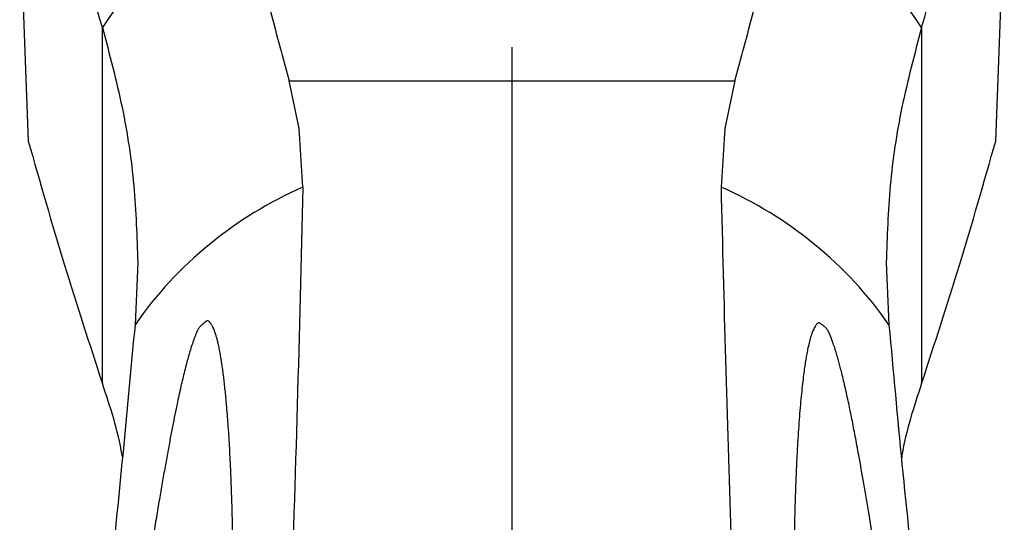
# Model space of a CAD drawing. Extents: x 0 to 841, y 0 to 594.
# Tile 100 of 142: x 639 to 660, y 347 to 358. Entities that reach past the tile are written whole.
import ezdxf

# ---------------------------------------------------------------- set-up
doc = ezdxf.new("R2010")
doc.units = 0
doc.linetypes.add('CENTERX2', pattern=[20.32, 12.7, -2.54, 2.54, -2.54])
doc.layers.get('0').update_dxf_attribs({"linetype": 'CONTINUOUS'})

msp = doc.modelspace()

# ---------------------------------------------------------------- linework, layer by layer
at = {"color": 7, "linetype": 'CENTERX2'}
msp.add_line((649.5163, 397.6275), (649.5163, 127.7372), dxfattribs=at)
at = {"color": 7, "linetype": 'CONTINUOUS'}
for p, q in [((639.3896, 359.6918), (639.5659, 355.0576)), ((659.4668, 355.0576), (659.6431, 359.6918)), ((641.0909, 350.0705), (641.0909, 357.3933)), ((657.9418, 357.3933), (657.9418, 350.0705)), ((645.1395, 355.3153), (644.9314, 356.2932)), ((644.9314, 356.2932), (654.1012, 356.2932)), ((654.1012, 356.2932), (653.8932, 355.3153)), ((645.2167, 354.1085), (645.1395, 355.3153)), ((653.8932, 355.3153), (653.816, 354.1085)), ((641.8167, 352.5614), (641.7616, 351.2782)), ((657.216, 352.5613), (657.271, 351.2782))]:
    msp.add_line(p, q, dxfattribs=at)
for centre, radius, start, end in [((648.2011, 352.6799), 8.5306, 120.06699, 146.45927), ((650.8315, 352.6799), 8.5306, 33.54074, 59.93301), ((648.525, 346.5458), 8.2547, 113.62687, 145.01852), ((650.5077, 346.5458), 8.2547, 34.98147, 66.37313)]:
    msp.add_arc(centre, radius, start, end, dxfattribs=at)
for points, knots in [([(641.0909, 357.3933), (640.8264, 358.309), (640.2871, 360.1763), (639.8093, 362.0321), (639.5659, 362.9778)], [0, 0, 0, 0, 0.4903778, 1, 1, 1, 1]), ([(657.9418, 357.3933), (658.1123, 357.9814), (658.4633, 359.1921), (658.9733, 361.0536), (659.2993, 362.3249), (659.4668, 362.9778)], [0, 0, 0, 0, 0.3148208, 0.648154, 1, 1, 1, 1]), ([(643.9272, 360.0627), (643.9851, 359.8469), (644.1034, 359.4063), (644.2764, 358.7537), (644.4458, 358.1122), (644.6093, 357.4926), (644.7702, 356.8866), (644.8765, 356.4955), (644.9314, 356.2932)], [0, 0, 0, 0, 0.1588783, 0.3244462, 0.4967107, 0.6604483, 0.8244634, 1, 1, 1, 1]), ([(654.1012, 356.2932), (654.1562, 356.4955), (654.2624, 356.8866), (654.4233, 357.4926), (654.5869, 358.1122), (654.7563, 358.7537), (654.9293, 359.4063), (655.0476, 359.8469), (655.1055, 360.0627)], [0, 0, 0, 0, 0.175539, 0.3395556, 0.5032893, 0.6755554, 0.8411233, 1, 1, 1, 1]), ([(641.0909, 357.3933), (641.2363, 356.8454), (641.5265, 355.7516), (641.7685, 354.1369), (641.8007, 353.0859), (641.8167, 352.5614)], [0, 0, 0, 0, 0.3346518, 0.6679616, 1, 1, 1, 1]), ([(657.9418, 357.3933), (657.7962, 356.8447), (657.5064, 355.7523), (657.2643, 354.1375), (657.2321, 353.0872), (657.216, 352.5613)], [0, 0, 0, 0, 0.3350169, 0.6670736, 1, 1, 1, 1]), ([(639.5659, 355.0576), (639.8093, 354.2043), (640.2871, 352.5299), (640.8264, 350.8797), (641.0909, 350.0705)], [0, 0, 0, 0, 0.50962212, 1, 1, 1, 1]), ([(657.9418, 350.0705), (658.2062, 350.8797), (658.7456, 352.5299), (659.2233, 354.2043), (659.4668, 355.0576)], [0, 0, 0, 0, 0.49037734, 1, 1, 1, 1]), ([(645.2167, 354.1085), (645.1786, 352.6064), (645.1025, 349.6021), (644.9489, 344.7782), (644.8221, 341.5153), (644.7508, 339.6805)], [0, 0, 0, 0, 0.304403, 0.6088499, 1, 1, 1, 1]), ([(653.816, 354.1085), (653.8456, 352.9213), (653.9056, 350.5148), (654.0151, 346.9274), (654.139, 343.2955), (654.2338, 340.8956), (654.2818, 339.6805)], [0, 0, 0, 0, 0.24025396, 0.48700467, 0.74025302, 1, 1, 1, 1]), ([(641.7616, 351.2782), (641.6139, 349.6858), (641.3184, 346.5008), (640.7783, 342.0071), (640.1993, 337.784), (639.777, 335.1509), (639.5659, 333.8342)], [0, 0, 0, 0, 0.2720282, 0.5440956, 0.7720364, 1, 1, 1, 1]), ([(643.7828, 346.0742), (643.7811, 346.288), (643.7778, 346.6955), (643.7662, 347.2744), (643.7508, 347.8047), (643.7312, 348.3036), (643.7071, 348.7771), (643.6789, 349.2182), (643.6528, 349.5488), (643.6314, 349.7818), (643.6167, 349.9298), (643.6015, 350.0701), (643.5858, 350.2025), (643.5697, 350.3278), (643.5462, 350.4946), (643.5142, 350.6916), (643.4804, 350.8576), (643.4577, 350.9511), (643.4484, 350.9871), (643.4388, 351.0218), (643.4291, 351.0551), (643.4069, 351.1254), (643.3844, 351.1894), (643.3565, 351.244), (643.3446, 351.2636), (643.3288, 351.2881), (643.3154, 351.3078), (643.3059, 351.3212), (643.3006, 351.328), (643.2919, 351.3381), (643.2797, 351.3489), (643.2649, 351.3563), (643.2448, 351.3566), (643.2111, 351.3386), (643.1657, 351.3038), (643.125, 351.2677), (643.0956, 351.2364), (643.0699, 351.2044), (643.0483, 351.1656), (643.0279, 351.119), (643.0077, 351.0699), (642.9597, 350.9458), (642.9123, 350.8016), (642.8627, 350.6337), (642.8262, 350.5012), (642.7888, 350.3572), (642.751, 350.2035), (642.7128, 350.0403), (642.6741, 349.8678), (642.6345, 349.6842), (642.5913, 349.4758), (642.5442, 349.2401), (642.4931, 348.9744), (642.44, 348.6898), (642.3849, 348.386), (642.3279, 348.0628), (642.2689, 347.7198), (642.2079, 347.3571), (642.145, 346.9748), (642.0823, 346.5861), (642.0079, 346.1163), (641.9195, 345.5473), (641.8125, 344.8485), (641.7391, 344.3606), (641.7005, 344.1037)], [0, 0, 0, 0, 0.0551083, 0.1050511, 0.149829, 0.1928452, 0.2353203, 0.2742594, 0.3096639, 0.3236733, 0.3370518, 0.3497997, 0.3619171, 0.3734049, 0.3844717, 0.4084991, 0.4292869, 0.4330426, 0.4367054, 0.4402755, 0.443753, 0.4471384, 0.4626886, 0.4645583, 0.4671183, 0.4703698, 0.4743132, 0.4750969, 0.4758461, 0.4772404, 0.4796198, 0.4814717, 0.4828382, 0.4852993, 0.4882015, 0.491182, 0.4925184, 0.4937103, 0.4964816, 0.498805, 0.5018395, 0.5051452, 0.5211151, 0.5289004, 0.537561, 0.5471007, 0.5575222, 0.5684628, 0.5802582, 0.5929097, 0.6064185, 0.6236659, 0.6423829, 0.6625704, 0.6842295, 0.7074245, 0.7321821, 0.7585025, 0.7863864, 0.815834, 0.8439413, 0.890125, 0.9421444, 1, 1, 1, 1]), ([(657.3312, 344.3693), (657.2882, 344.6536), (657.2069, 345.1911), (657.0885, 345.9575), (656.9757, 346.6726), (656.8659, 347.3463), (656.7571, 347.989), (656.673, 348.4646), (656.6135, 348.7887), (656.578, 348.978), (656.5432, 349.1592), (656.5092, 349.3323), (656.4756, 349.4982), (656.429, 349.7225), (656.3697, 349.9943), (656.3127, 350.2347), (656.2766, 350.3764), (656.2621, 350.4319), (656.2476, 350.4863), (656.2329, 350.5396), (656.2003, 350.6548), (656.1686, 350.7631), (656.1317, 350.8709), (656.1163, 350.9129), (656.0962, 350.9667), (656.0796, 351.011), (656.0681, 351.0415), (656.0617, 351.058), (656.0513, 351.0837), (656.0369, 351.1163), (656.0199, 351.1498), (655.9973, 351.185), (655.9607, 351.2247), (655.9143, 351.265), (655.8754, 351.2941), (655.8485, 351.309), (655.8257, 351.3167), (655.8072, 351.3107), (655.7901, 351.2948), (655.7736, 351.2758), (655.7354, 351.2224), (655.6971, 351.1374), (655.6575, 351.0178), (655.6261, 350.8995), (655.5987, 350.776), (655.5748, 350.6507), (655.5538, 350.527), (655.5335, 350.3925), (655.5123, 350.2368), (655.4907, 350.0573), (655.4689, 349.8515), (655.4479, 349.6276), (655.4278, 349.3854), (655.4089, 349.1243), (655.3912, 348.8442), (655.3749, 348.5447), (655.3601, 348.226), (655.3475, 347.8991), (655.3348, 347.5007), (655.3232, 347.0136), (655.3143, 346.4097), (655.3131, 345.9829), (655.3125, 345.7582)], [0, 0, 0, 0, 0.0637907, 0.1205509, 0.1702811, 0.2215548, 0.268015, 0.3096638, 0.3236732, 0.3370518, 0.3497996, 0.3619172, 0.3734049, 0.3844717, 0.4084992, 0.4292868, 0.4330426, 0.4367054, 0.4402755, 0.4437531, 0.4471385, 0.4626886, 0.4645583, 0.4671182, 0.4703698, 0.4743131, 0.4750971, 0.4758462, 0.4772405, 0.4796197, 0.4814716, 0.4828381, 0.4852993, 0.4882013, 0.4911819, 0.4925183, 0.4937104, 0.496482, 0.4988053, 0.5018397, 0.5051454, 0.5211153, 0.5316897, 0.5438227, 0.557522, 0.5684625, 0.5802579, 0.5929095, 0.6064184, 0.6236657, 0.6423827, 0.6625703, 0.6842294, 0.7074243, 0.732182, 0.7585024, 0.7863862, 0.8158339, 0.8439412, 0.890125, 0.9421444, 1, 1, 1, 1]), ([(657.271, 351.2782), (657.3575, 350.3214), (657.5321, 348.3905), (657.8429, 345.4781), (658.1883, 342.5729), (658.5728, 339.6716), (658.9924, 336.7693), (659.3075, 334.8195), (659.4668, 333.8342)], [0, 0, 0, 0, 0.1633676, 0.3296908, 0.4989703, 0.6623528, 0.8293626, 1, 1, 1, 1]), ([(641.4984, 348.5739), (641.4972, 348.5815), (641.4156, 349.0954), (641.252, 349.5866), (641.0909, 350.0705)], [0, 0, 0, 0, 0.0147678, 1, 1, 1, 1]), ([(657.9418, 350.0705), (657.7811, 349.5854), (657.6135, 349.0796), (657.5303, 348.5507), (657.5269, 348.5292)], [0, 0, 0, 0, 0.9592806, 1, 1, 1, 1])]:
    msp.add_open_spline(points, degree=3, knots=knots, dxfattribs=at)

doc.saveas('drawing.dxf')
